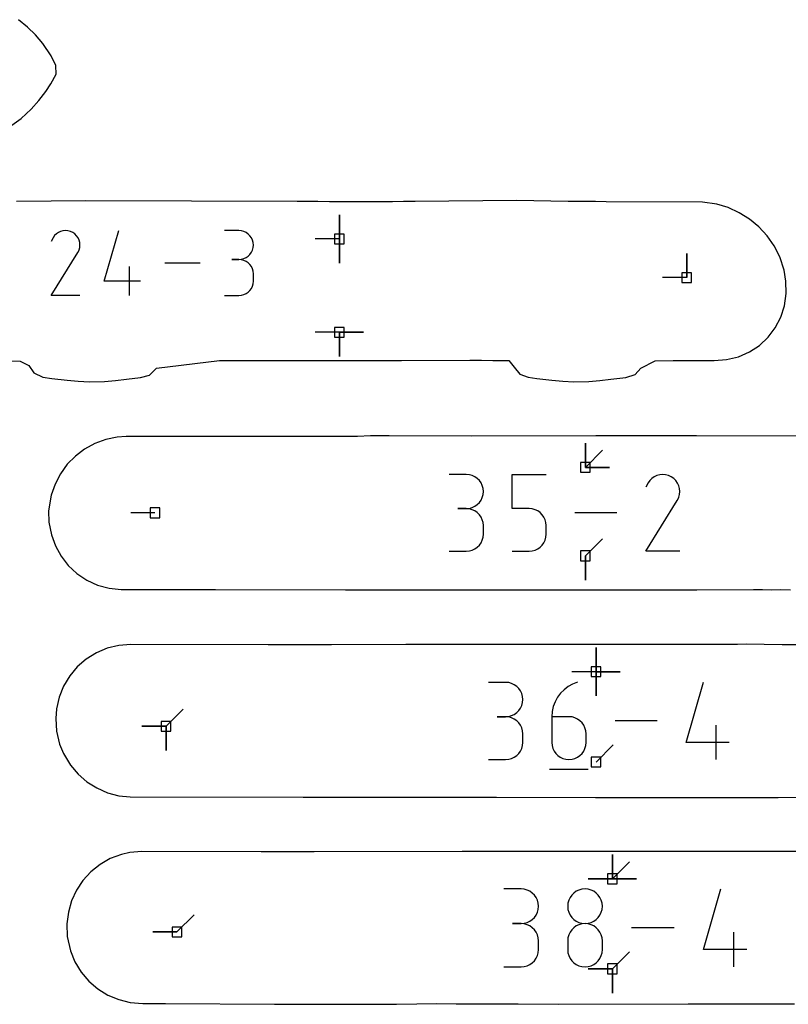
# Model space of a CAD drawing. Extents: x 0 to 600, y 0 to 900.
# Tile 7 of 56: x 84 to 129, y 54 to 113. Entities that reach past the tile are written whole.
import ezdxf

# ---------------------------------------------------------------- set-up
doc = ezdxf.new("R2010")
doc.units = 0

msp = doc.modelspace()

# ---------------------------------------------------------------- linework, layer by layer
at = {"layer": 'annotation', "color": 1}
for p, q in [((103.004908, 99.605162), (103.004908, 101.033912)), ((103.004908, 99.605162), (103.004908, 101.033912)), ((103.004908, 101.033912), (103.004908, 99.605162)), ((103.004908, 99.605162), (103.004908, 101.033912)), ((103.004908, 101.033912), (103.004908, 99.605162)), ((86.296378, 99.903715), (86.189987, 99.798748)), ((86.417249, 99.987064), (86.296378, 99.903715)), ((86.549363, 100.047955), (86.417249, 99.987064)), ((86.689486, 100.085548), (86.549363, 100.047955)), ((86.834381, 100.099001), (86.689486, 100.085548)), ((86.980812, 100.087475), (86.834381, 100.099001)), ((87.125545, 100.050128), (86.980812, 100.087475)), ((87.265343, 99.986121), (87.125545, 100.050128)), ((87.390378, 99.897334), (87.265343, 99.986121)), ((87.265343, 99.986121), (87.265343, 99.986121)), ((89.126245, 97.119087), (89.975959, 100.099095)), ((97.073933, 100.094649), (96.223018, 100.094649)), ((97.226973, 100.080913), (97.073933, 100.094649)), ((97.370977, 100.041326), (97.226973, 100.080913)), ((97.503552, 99.978324), (97.370977, 100.041326)), ((97.622302, 99.894342), (97.503552, 99.978324)), ((86.101311, 99.673005), (85.98957, 99.458654)), ((86.189987, 99.798748), (86.101311, 99.673005)), ((87.49492, 99.790791), (87.390378, 99.897334)), ((87.578041, 99.669756), (87.49492, 99.790791)), ((87.63881, 99.537496), (87.578041, 99.669756)), ((87.676299, 99.397274), (87.63881, 99.537496)), ((87.689577, 99.252358), (87.676299, 99.397274)), ((97.724832, 99.791814), (97.622302, 99.894342)), ((97.808747, 99.673174), (97.724832, 99.791814)), ((97.871652, 99.540858), (97.808747, 99.673174)), ((97.911151, 99.3973), (97.871652, 99.540858)), ((97.924849, 99.244935), (97.911151, 99.3973)), ((103.004908, 99.605162), (101.576158, 99.605162)), ((103.004908, 99.605162), (103.004908, 98.176412)), ((103.004908, 99.605162), (103.004908, 98.176412)), ((103.004908, 98.176412), (103.004908, 99.605162)), ((85.987167, 96.267179), (87.559715, 98.79878)), ((87.559715, 98.79878), (87.561595, 98.801106)), ((87.559715, 98.79878), (87.559715, 98.79878)), ((87.561595, 98.801106), (87.563398, 98.803452)), ((87.563398, 98.803452), (87.565136, 98.805837)), ((87.565136, 98.805837), (87.56682, 98.808282)), ((87.56682, 98.808282), (87.568462, 98.810806)), ((87.568462, 98.810806), (87.570075, 98.813429)), ((87.570075, 98.813429), (87.57167, 98.816171)), ((87.57167, 98.816171), (87.573259, 98.819051)), ((87.573259, 98.819051), (87.574855, 98.822089)), ((87.574855, 98.822089), (87.639785, 98.9615)), ((87.574855, 98.822089), (87.574855, 98.822089)), ((87.639785, 98.9615), (87.677716, 99.106011)), ((87.677716, 99.106011), (87.689577, 99.252358)), ((97.724832, 98.696065), (97.808747, 98.815005)), ((97.808747, 98.815005), (97.871652, 98.947739)), ((97.871652, 98.947739), (97.911151, 99.091854)), ((97.911151, 99.091854), (97.924849, 99.244935)), ((97.924849, 99.244935), (97.924849, 99.244935)), ((123.503675, 97.320788), (123.503675, 98.749538)), ((123.503675, 97.320788), (123.503675, 98.749538)), ((123.503675, 98.749538), (123.503675, 97.320788)), ((94.786421, 98.183152), (92.691212, 98.183152)), ((97.073933, 98.392817), (96.647875, 98.392817)), ((96.647875, 98.392817), (97.073933, 98.392817)), ((97.073933, 98.392817), (97.226973, 98.406557)), ((97.226973, 98.379081), (97.073933, 98.392817)), ((97.073933, 98.392817), (97.073933, 98.392817)), ((97.226973, 98.406557), (97.370977, 98.446167)), ((97.370977, 98.339494), (97.226973, 98.379081)), ((97.370977, 98.446167), (97.503552, 98.509231)), ((97.503552, 98.276493), (97.370977, 98.339494)), ((97.503552, 98.509231), (97.622302, 98.593336)), ((97.622302, 98.19251), (97.503552, 98.276493)), ((97.622302, 98.593336), (97.724832, 98.696065)), ((97.724832, 98.089982), (97.622302, 98.19251)), ((90.616129, 96.26721), (90.616129, 97.969042)), ((97.808747, 97.971342), (97.724832, 98.089982)), ((97.871652, 97.839026), (97.808747, 97.971342)), ((97.911151, 97.695468), (97.871652, 97.839026)), ((97.924849, 97.543103), (97.911151, 97.695468)), ((91.253895, 97.119087), (89.126245, 97.119087)), ((97.911151, 96.964616), (97.924849, 97.117044)), ((97.924849, 97.117044), (97.924849, 97.543103)), ((97.924849, 97.543103), (97.924849, 97.543103)), ((123.503675, 97.320788), (122.074925, 97.320788)), ((97.503552, 96.383602), (97.622302, 96.467558)), ((97.622302, 96.467558), (97.724832, 96.570067)), ((97.724832, 96.570067), (97.808747, 96.688698)), ((97.808747, 96.688698), (97.871652, 96.821024)), ((97.871652, 96.821024), (97.911151, 96.964616)), ((87.688999, 96.267179), (85.987167, 96.267179)), ((96.223018, 96.26733), (97.073933, 96.26733)), ((97.073933, 96.26733), (97.226973, 96.281059)), ((97.073933, 96.26733), (97.073933, 96.26733)), ((97.226973, 96.281059), (97.370977, 96.320625)), ((97.370977, 96.320625), (97.503552, 96.383602)), ((103.004908, 94.095259), (101.576158, 94.095259)), ((103.004908, 94.095259), (104.433658, 94.095259)), ((103.004908, 94.095259), (104.433658, 94.095259)), ((104.433658, 94.095259), (103.004908, 94.095259)), ((103.004908, 94.095259), (103.004908, 92.666509)), ((103.004908, 94.095259), (104.433658, 94.095259)), ((104.433658, 94.095259), (103.004908, 94.095259)), ((103.004908, 94.095259), (103.004908, 92.666509)), ((103.004908, 92.666509), (103.004908, 94.095259)), ((117.521591, 86.125444), (117.521591, 87.554194)), ((117.521591, 86.125444), (117.521591, 87.554194)), ((117.521591, 87.554194), (117.521591, 86.125444)), ((117.521591, 86.125444), (117.521591, 87.554194)), ((117.521591, 87.554194), (117.521591, 86.125444)), ((117.521591, 86.125444), (118.531869, 87.135723)), ((117.521591, 86.125444), (118.950341, 86.125444)), ((117.521591, 86.125444), (118.950341, 86.125444)), ((118.950341, 86.125444), (117.521591, 86.125444)), ((110.494704, 85.706615), (109.489091, 85.706615)), ((110.675566, 85.690381), (110.494704, 85.706615)), ((110.845751, 85.643598), (110.675566, 85.690381)), ((111.002428, 85.569142), (110.845751, 85.643598)), ((111.142767, 85.469891), (111.002428, 85.569142)), ((111.263937, 85.348723), (111.142767, 85.469891)), ((113.198514, 83.695247), (113.198514, 85.711869)), ((113.198514, 85.711869), (115.20974, 85.711869)), ((121.448021, 85.480969), (121.322288, 85.356919)), ((121.590866, 85.579471), (121.448021, 85.480969)), ((121.746999, 85.651432), (121.590866, 85.579471)), ((121.912595, 85.695859), (121.746999, 85.651432)), ((122.083832, 85.711758), (121.912595, 85.695859)), ((122.256886, 85.698136), (122.083832, 85.711758)), ((122.427931, 85.654), (122.256886, 85.698136)), ((122.593144, 85.578356), (122.427931, 85.654)), ((122.74091, 85.473428), (122.593144, 85.578356)), ((122.593144, 85.578356), (122.593144, 85.578356)), ((122.864459, 85.347515), (122.74091, 85.473428)), ((111.363107, 85.208515), (111.263937, 85.348723)), ((111.437448, 85.052144), (111.363107, 85.208515)), ((111.484128, 84.882487), (111.437448, 85.052144)), ((111.500317, 84.702422), (111.484128, 84.882487)), ((121.217491, 85.208315), (121.085435, 84.954995)), ((121.322288, 85.356919), (121.217491, 85.208315)), ((122.962691, 85.204476), (122.864459, 85.347515)), ((123.034508, 85.04817), (122.962691, 85.204476)), ((123.078812, 84.882457), (123.034508, 85.04817)), ((123.094505, 84.711194), (123.078812, 84.882457)), ((111.363107, 84.19433), (111.437448, 84.351196)), ((111.437448, 84.351196), (111.484128, 84.521511)), ((111.484128, 84.521511), (111.500317, 84.702422)), ((111.500317, 84.702422), (111.500317, 84.702422)), ((122.958925, 84.202702), (123.03566, 84.367458)), ((123.03566, 84.367458), (123.080487, 84.538241)), ((123.080487, 84.538241), (123.094505, 84.711194)), ((110.494704, 83.695389), (109.991187, 83.695389)), ((109.991187, 83.695389), (110.494704, 83.695389)), ((110.494704, 83.695389), (110.675566, 83.711626)), ((110.675566, 83.679155), (110.494704, 83.695389)), ((110.494704, 83.695389), (110.494704, 83.695389)), ((110.675566, 83.711626), (110.845751, 83.758437)), ((110.845751, 83.632371), (110.675566, 83.679155)), ((110.845751, 83.758437), (111.002428, 83.832967)), ((111.002428, 83.832967), (111.142767, 83.932361)), ((111.142767, 83.932361), (111.263937, 84.053767)), ((111.263937, 84.053767), (111.363107, 84.19433)), ((114.204127, 83.695247), (113.198514, 83.695247)), ((114.38469, 83.679106), (114.204127, 83.695247)), ((114.554715, 83.632557), (114.38469, 83.679106)), ((121.082595, 81.183307), (122.941034, 84.175155)), ((122.941034, 84.175155), (122.943255, 84.177904)), ((122.941034, 84.175155), (122.941034, 84.175155)), ((122.943255, 84.177904), (122.945386, 84.180677)), ((122.945386, 84.180677), (122.947439, 84.183496)), ((122.947439, 84.183496), (122.94943, 84.186385)), ((122.94943, 84.186385), (122.951371, 84.189368)), ((122.951371, 84.189368), (122.953277, 84.192468)), ((122.953277, 84.192468), (122.955162, 84.195708)), ((122.955162, 84.195708), (122.95704, 84.199112)), ((122.95704, 84.199112), (122.958925, 84.202702)), ((122.958925, 84.202702), (122.958925, 84.202702)), ((92.118993, 83.447606), (90.690243, 83.447606)), ((111.002428, 83.557916), (110.845751, 83.632371)), ((111.142767, 83.458665), (111.002428, 83.557916)), ((111.263937, 83.337497), (111.142767, 83.458665)), ((111.363107, 83.197289), (111.263937, 83.337497)), ((111.437448, 83.040918), (111.363107, 83.197289)), ((114.711346, 83.558405), (114.554715, 83.632557)), ((114.851722, 83.459458), (114.711346, 83.558405)), ((114.972985, 83.338524), (114.851722, 83.459458)), ((115.072278, 83.198409), (114.972985, 83.338524)), ((115.14674, 83.041921), (115.072278, 83.198409)), ((119.384482, 83.447606), (116.908363, 83.447606)), ((111.484128, 82.871261), (111.437448, 83.040918)), ((111.500317, 82.691196), (111.484128, 82.871261)), ((111.500317, 82.187679), (111.500317, 82.691196)), ((111.500317, 82.691196), (111.500317, 82.691196)), ((115.193513, 82.871867), (115.14674, 83.041921)), ((115.20974, 82.691054), (115.193513, 82.871867)), ((115.20974, 82.190093), (115.20974, 82.691054)), ((115.20974, 82.691054), (115.20974, 82.691054)), ((111.437448, 81.837842), (111.484128, 82.007539)), ((111.484128, 82.007539), (111.500317, 82.187679)), ((115.146707, 81.838903), (115.193504, 82.009192)), ((115.193504, 82.009192), (115.20974, 82.190093)), ((117.521776, 80.910567), (118.532055, 81.920846)), ((110.845751, 81.24647), (111.002428, 81.320896)), ((111.002428, 81.320896), (111.142767, 81.420116)), ((111.142767, 81.420116), (111.263937, 81.54126)), ((111.263937, 81.54126), (111.363107, 81.681459)), ((111.363107, 81.681459), (111.437448, 81.837842)), ((114.554601, 81.246356), (114.711219, 81.320848)), ((114.711219, 81.320848), (114.851605, 81.420198)), ((114.851605, 81.420198), (114.972892, 81.541557)), ((114.972892, 81.541557), (115.072214, 81.682075)), ((115.072214, 81.682075), (115.146707, 81.838903)), ((109.489091, 81.183486), (110.494704, 81.183486)), ((110.494704, 81.183486), (110.675566, 81.19971)), ((110.494704, 81.183486), (110.494704, 81.183486)), ((110.675566, 81.19971), (110.845751, 81.24647)), ((113.198514, 81.183344), (114.204127, 81.183344)), ((114.204127, 81.183344), (114.384615, 81.199572)), ((114.204127, 81.183344), (114.204127, 81.183344)), ((114.384615, 81.199572), (114.554601, 81.246356)), ((117.521776, 80.910567), (117.521776, 79.481817)), ((117.521776, 80.910567), (117.521776, 79.481817)), ((117.521776, 79.481817), (117.521776, 80.910567)), ((123.093821, 81.183307), (121.082595, 81.183307)), ((118.153745, 74.072203), (118.153745, 75.500953)), ((118.153745, 74.072203), (118.153745, 75.500953)), ((118.153745, 75.500953), (118.153745, 74.072203)), ((118.153745, 74.072203), (118.153745, 75.500953)), ((118.153745, 75.500953), (118.153745, 74.072203)), ((118.153745, 74.072203), (118.153745, 75.500953)), ((118.153745, 75.500953), (118.153745, 74.072203)), ((118.153745, 74.072203), (116.724995, 74.072203)), ((118.153745, 74.072203), (119.582495, 74.072203)), ((118.153745, 74.072203), (119.582495, 74.072203)), ((119.582495, 74.072203), (118.153745, 74.072203)), ((118.153745, 74.072203), (118.153745, 72.643453)), ((118.153745, 74.072203), (119.582495, 74.072203)), ((119.582495, 74.072203), (118.153745, 74.072203)), ((118.153745, 74.072203), (118.153745, 72.643453)), ((118.153745, 72.643453), (118.153745, 74.072203)), ((112.815111, 73.445869), (111.802651, 73.445869)), ((112.997205, 73.429524), (112.815111, 73.445869)), ((113.168548, 73.382423), (112.997205, 73.429524)), ((113.326292, 73.30746), (113.168548, 73.382423)), ((113.467587, 73.207534), (113.326292, 73.30746)), ((113.589582, 73.085541), (113.467587, 73.207534)), ((116.501969, 73.195883), (116.262438, 73.01525)), ((116.768123, 73.342409), (116.501969, 73.195883)), ((117.058167, 73.451158), (116.768123, 73.342409)), ((117.058167, 73.451158), (117.058167, 73.451158)), ((123.474755, 69.905402), (124.485786, 73.451158)), ((113.689428, 72.944377), (113.589582, 73.085541)), ((113.764274, 72.786941), (113.689428, 72.944377)), ((113.811272, 72.616129), (113.764274, 72.786941)), ((113.827572, 72.434838), (113.811272, 72.616129)), ((116.052262, 72.804182), (115.874173, 72.56635)), ((116.262438, 73.01525), (116.052262, 72.804182)), ((113.689428, 71.923286), (113.764274, 72.08122)), ((113.764274, 72.08122), (113.811272, 72.252695)), ((113.811272, 72.252695), (113.827572, 72.434838)), ((113.827572, 72.434838), (113.827572, 72.434838)), ((115.625185, 72.025078), (115.559751, 71.728981)), ((115.730903, 72.305425), (115.625185, 72.025078)), ((115.874173, 72.56635), (115.730903, 72.305425)), ((92.768784, 70.859466), (93.779063, 71.869745)), ((112.997205, 71.437296), (113.168548, 71.484425)), ((113.168548, 71.484425), (113.326292, 71.559462)), ((113.326292, 71.559462), (113.467587, 71.659534)), ((113.467587, 71.659534), (113.589582, 71.781766)), ((113.589582, 71.781766), (113.689428, 71.923286)), ((115.559751, 71.728981), (115.537332, 71.420805)), ((112.815111, 71.420948), (112.308166, 71.420948)), ((112.308166, 71.420948), (112.815111, 71.420948)), ((112.815111, 71.420948), (112.997205, 71.437296)), ((112.997205, 71.404603), (112.815111, 71.420948)), ((112.815111, 71.420948), (112.815111, 71.420948)), ((113.168548, 71.357501), (112.997205, 71.404603)), ((113.326292, 71.282539), (113.168548, 71.357501)), ((113.467587, 71.182612), (113.326292, 71.282539)), ((113.589582, 71.060619), (113.467587, 71.182612)), ((113.689428, 70.919456), (113.589582, 71.060619)), ((113.764274, 70.76202), (113.689428, 70.919456)), ((115.537332, 71.420805), (115.537332, 69.905402)), ((116.549793, 71.420805), (115.537332, 71.420805)), ((116.731886, 71.404554), (116.549793, 71.420805)), ((116.90323, 71.357688), (116.731886, 71.404554)), ((117.060974, 71.283031), (116.90323, 71.357688)), ((117.202268, 71.183411), (117.060974, 71.283031)), ((117.324263, 71.061653), (117.202268, 71.183411)), ((117.424109, 70.920584), (117.324263, 71.061653)), ((117.498956, 70.76303), (117.424109, 70.920584)), ((121.765423, 71.171478), (119.272443, 71.171478)), ((125.24749, 68.891798), (125.24749, 70.916719)), ((92.768784, 70.859466), (91.340035, 70.859466)), ((92.768784, 70.859466), (91.340035, 70.859466)), ((91.340035, 70.859466), (92.768784, 70.859466)), ((92.768784, 70.859466), (92.768784, 69.430716)), ((92.768784, 70.859466), (92.768784, 69.430716)), ((92.768784, 69.430716), (92.768784, 70.859466)), ((92.768784, 70.859466), (92.768784, 69.430716)), ((92.768784, 69.430716), (92.768784, 70.859466)), ((113.811272, 70.591208), (113.764274, 70.76202)), ((113.827572, 70.409917), (113.811272, 70.591208)), ((113.827572, 69.902972), (113.827572, 70.409917)), ((113.827572, 70.409917), (113.827572, 70.409917)), ((117.545954, 70.591818), (117.498956, 70.76303)), ((117.562253, 70.409774), (117.545954, 70.591818)), ((117.562253, 69.905402), (117.562253, 70.409774)), ((117.562253, 70.409774), (117.562253, 70.409774)), ((113.764274, 69.550753), (113.811272, 69.721605)), ((113.811272, 69.721605), (113.827572, 69.902972)), ((115.537332, 69.905402), (115.537332, 69.905402)), ((115.537332, 69.905402), (115.553678, 69.723269)), ((115.553678, 69.723269), (115.600794, 69.55182)), ((117.498956, 69.55182), (117.545954, 69.723269)), ((117.545954, 69.723269), (117.562253, 69.905402)), ((118.153745, 68.747003), (119.164024, 69.757282)), ((126.006335, 69.905402), (123.474755, 69.905402)), ((113.326292, 69.030286), (113.467587, 69.130182)), ((113.467587, 69.130182), (113.589582, 69.252151)), ((113.589582, 69.252151), (113.689428, 69.393305)), ((113.689428, 69.393305), (113.764274, 69.550753)), ((115.600794, 69.55182), (115.675794, 69.393924)), ((115.675794, 69.393924), (115.775793, 69.252449)), ((115.775793, 69.252449), (115.897906, 69.130265)), ((115.897906, 69.130265), (116.039247, 69.030238)), ((117.060974, 69.030238), (117.202268, 69.130265)), ((117.202268, 69.130265), (117.324263, 69.252449)), ((117.324263, 69.252449), (117.424109, 69.393924)), ((117.424109, 69.393924), (117.498956, 69.55182)), ((111.802651, 68.891941), (112.815111, 68.891941)), ((112.815111, 68.891941), (112.997205, 68.908276)), ((112.815111, 68.891941), (112.815111, 68.891941)), ((112.997205, 68.908276), (113.168548, 68.955354)), ((113.168548, 68.955354), (113.326292, 69.030286)), ((116.039247, 69.030238), (116.196932, 68.955239)), ((116.196932, 68.955239), (116.368076, 68.908136)), ((116.368076, 68.908136), (116.549793, 68.891798)), ((116.549793, 68.891798), (116.731886, 68.908136)), ((116.549793, 68.891798), (116.549793, 68.891798)), ((116.731886, 68.908136), (116.90323, 68.955239)), ((116.90323, 68.955239), (117.060974, 69.030238)), ((115.410524, 68.321877), (117.690205, 68.321877)), ((119.117554, 61.856274), (119.117554, 63.285024)), ((119.117554, 61.856274), (119.117554, 63.285024)), ((119.117554, 63.285024), (119.117554, 61.856274)), ((119.117554, 61.856274), (119.117554, 63.285024)), ((119.117554, 63.285024), (119.117554, 61.856274)), ((119.117554, 61.856274), (119.117554, 63.285024)), ((119.117554, 63.285024), (119.117554, 61.856274)), ((119.117554, 61.856274), (120.127832, 62.866552)), ((119.117554, 61.856274), (117.688804, 61.856274)), ((119.117554, 61.856274), (117.688804, 61.856274)), ((117.688804, 61.856274), (119.117554, 61.856274)), ((119.117554, 61.856274), (120.546304, 61.856274)), ((119.117554, 61.856274), (120.546304, 61.856274)), ((120.546304, 61.856274), (119.117554, 61.856274)), ((119.117554, 61.856274), (120.546304, 61.856274)), ((120.546304, 61.856274), (119.117554, 61.856274)), ((113.727192, 61.261081), (112.704463, 61.261081)), ((113.911132, 61.24457), (113.727192, 61.261081)), ((114.084213, 61.196991), (113.911132, 61.24457)), ((114.243557, 61.121268), (114.084213, 61.196991)), ((114.386284, 61.020328), (114.243557, 61.121268)), ((114.509517, 60.897098), (114.386284, 61.020328)), ((116.841132, 61.020039), (116.717805, 60.896809)), ((116.983898, 61.120979), (116.841132, 61.020039)), ((117.143194, 61.196702), (116.983898, 61.120979)), ((117.316114, 61.244282), (117.143194, 61.196702)), ((117.499749, 61.260792), (117.316114, 61.244282)), ((117.683385, 61.244282), (117.499749, 61.260792)), ((117.499749, 61.260792), (117.499749, 61.260792)), ((117.856305, 61.196702), (117.683385, 61.244282)), ((118.015601, 61.120979), (117.856305, 61.196702)), ((118.158367, 61.020039), (118.015601, 61.120979)), ((118.281694, 60.896809), (118.158367, 61.020039)), ((124.494943, 57.684707), (125.516227, 61.266424)), ((114.610375, 60.754503), (114.509517, 60.897098)), ((114.685981, 60.595471), (114.610375, 60.754503)), ((114.733456, 60.422926), (114.685981, 60.595471)), ((114.74992, 60.239796), (114.733456, 60.422926)), ((116.493523, 60.422637), (116.477021, 60.239507)), ((116.541093, 60.595182), (116.493523, 60.422637)), ((116.616823, 60.754214), (116.541093, 60.595182)), ((116.717805, 60.896809), (116.616823, 60.754214)), ((118.382676, 60.754214), (118.281694, 60.896809)), ((118.458406, 60.595182), (118.382676, 60.754214)), ((118.505976, 60.422637), (118.458406, 60.595182)), ((118.522478, 60.239507), (118.505976, 60.422637)), ((114.610375, 59.723056), (114.685981, 59.882592)), ((114.685981, 59.882592), (114.733456, 60.055806)), ((114.733456, 60.055806), (114.74992, 60.239796)), ((114.74992, 60.239796), (114.74992, 60.239796)), ((116.477021, 60.239507), (116.477021, 60.239507)), ((116.477021, 60.239507), (116.493533, 60.055517)), ((116.493533, 60.055517), (116.541126, 59.882303)), ((116.541126, 59.882303), (116.616887, 59.722767)), ((118.382612, 59.722767), (118.458373, 59.882303)), ((118.458373, 59.882303), (118.505966, 60.055517)), ((118.505966, 60.055517), (118.522478, 60.239507)), ((118.522478, 60.239507), (118.522478, 60.239507)), ((93.417536, 58.72266), (94.427815, 59.732939)), ((113.911132, 59.232137), (114.084213, 59.279745)), ((114.084213, 59.279745), (114.243557, 59.355543)), ((114.243557, 59.355543), (114.386284, 59.456629)), ((114.386284, 59.456629), (114.509517, 59.580101)), ((114.509517, 59.580101), (114.610375, 59.723056)), ((116.616887, 59.722767), (116.7179, 59.579812)), ((116.7179, 59.579812), (116.841251, 59.45634)), ((116.841251, 59.45634), (116.984026, 59.355254)), ((116.984026, 59.355254), (117.14331, 59.279456)), ((117.14331, 59.279456), (117.31619, 59.231848)), ((117.683309, 59.231848), (117.856189, 59.279456)), ((117.856189, 59.279456), (118.015473, 59.355254)), ((118.015473, 59.355254), (118.158248, 59.45634)), ((118.158248, 59.45634), (118.281599, 59.579812)), ((118.281599, 59.579812), (118.382612, 59.722767)), ((93.417536, 58.72266), (91.988786, 58.72266)), ((93.417536, 58.72266), (91.988786, 58.72266)), ((91.988786, 58.72266), (93.417536, 58.72266)), ((113.727192, 59.215623), (113.215105, 59.215623)), ((113.215105, 59.215623), (113.727192, 59.215623)), ((113.727192, 59.215623), (113.911132, 59.232137)), ((113.911132, 59.199113), (113.727192, 59.215623)), ((113.727192, 59.215623), (113.727192, 59.215623)), ((114.084213, 59.151533), (113.911132, 59.199113)), ((114.243557, 59.07581), (114.084213, 59.151533)), ((114.386284, 58.974871), (114.243557, 59.07581)), ((114.509517, 58.85164), (114.386284, 58.974871)), ((114.610375, 58.709046), (114.509517, 58.85164)), ((114.685981, 58.550013), (114.610375, 58.709046)), ((116.616823, 58.707987), (116.541093, 58.548501)), ((116.717805, 58.850906), (116.616823, 58.707987)), ((116.841132, 58.974354), (116.717805, 58.850906)), ((116.983898, 59.075425), (116.841132, 58.974354)), ((117.143194, 59.151216), (116.983898, 59.075425)), ((117.316114, 59.198821), (117.143194, 59.151216)), ((117.499749, 59.215334), (117.316114, 59.198821)), ((117.31619, 59.231848), (117.499749, 59.215334)), ((117.499749, 59.215334), (117.683309, 59.231848)), ((117.683385, 59.19883), (117.499749, 59.215334)), ((117.499749, 59.215334), (117.499749, 59.215334)), ((117.499749, 59.215334), (117.499749, 59.215334)), ((117.856305, 59.151249), (117.683385, 59.19883)), ((118.015601, 59.07549), (117.856305, 59.151249)), ((118.158367, 58.974449), (118.015601, 59.07549)), ((118.281694, 58.851025), (118.158367, 58.974449)), ((118.382676, 58.708115), (118.281694, 58.851025)), ((118.458406, 58.548618), (118.382676, 58.708115)), ((122.768276, 58.963623), (120.250012, 58.963623)), ((126.285657, 56.660823), (126.285657, 58.70628)), ((114.733456, 58.377468), (114.685981, 58.550013)), ((114.74992, 58.194338), (114.733456, 58.377468)), ((114.74992, 57.682252), (114.74992, 58.194338)), ((114.74992, 58.194338), (114.74992, 58.194338)), ((116.493523, 58.375354), (116.477021, 58.19145)), ((116.477021, 58.19145), (116.477021, 57.681963)), ((116.541093, 58.548501), (116.493523, 58.375354)), ((118.505976, 58.37543), (118.458406, 58.548618)), ((118.522478, 58.19145), (118.505976, 58.37543)), ((118.522478, 57.681963), (118.522478, 58.19145)), ((118.522478, 58.19145), (118.522478, 58.19145)), ((114.733456, 57.499046), (114.74992, 57.682252)), ((116.477021, 57.681963), (116.477021, 57.681963)), ((116.477021, 57.681963), (116.493533, 57.498072)), ((118.505966, 57.498072), (118.522478, 57.681963)), ((119.117554, 56.547223), (120.127832, 57.557502)), ((127.052198, 57.684707), (124.494943, 57.684707)), ((114.386284, 56.901625), (114.509517, 57.024831)), ((114.509517, 57.024831), (114.610375, 57.167416)), ((114.610375, 57.167416), (114.685981, 57.326461)), ((114.685981, 57.326461), (114.733456, 57.499046)), ((116.493533, 57.498072), (116.541126, 57.325124)), ((116.541126, 57.325124), (116.616887, 57.165972)), ((116.616887, 57.165972), (116.7179, 57.023473)), ((116.7179, 57.023473), (116.841251, 56.90048)), ((118.158248, 56.90048), (118.281599, 57.023473)), ((118.281599, 57.023473), (118.382612, 57.165972)), ((118.382612, 57.165972), (118.458373, 57.325124)), ((118.458373, 57.325124), (118.505966, 57.498072)), ((112.704463, 56.660967), (113.727192, 56.660967)), ((113.727192, 56.660967), (113.911132, 56.677468)), ((113.727192, 56.660967), (113.727192, 56.660967)), ((113.911132, 56.677468), (114.084213, 56.725024)), ((114.084213, 56.725024), (114.243557, 56.800716)), ((114.243557, 56.800716), (114.386284, 56.901625)), ((116.841251, 56.90048), (116.984026, 56.799849)), ((116.984026, 56.799849), (117.14331, 56.724435)), ((117.14331, 56.724435), (117.31619, 56.677094)), ((117.31619, 56.677094), (117.499749, 56.660679)), ((117.499749, 56.660679), (117.683309, 56.677094)), ((117.499749, 56.660679), (117.499749, 56.660679)), ((117.683309, 56.677094), (117.856189, 56.724435)), ((119.117554, 56.547223), (117.688804, 56.547223)), ((119.117554, 56.547223), (117.688804, 56.547223)), ((117.688804, 56.547223), (119.117554, 56.547223)), ((117.856189, 56.724435), (118.015473, 56.799849)), ((118.015473, 56.799849), (118.158248, 56.90048)), ((119.117554, 56.547223), (119.117554, 55.118473)), ((119.117554, 56.547223), (119.117554, 55.118473)), ((119.117554, 55.118473), (119.117554, 56.547223)), ((119.117554, 56.547223), (119.117554, 55.118473)), ((119.117554, 55.118473), (119.117554, 56.547223))]:
    msp.add_line(p, q, dxfattribs=at)
at = {"layer": 'boundary', "color": 5}
for p, q in [((84.586256, 112.106505), (84.070991, 112.537955)), ((85.064178, 111.636197), (84.586256, 112.106505)), ((85.505962, 111.123832), (85.064178, 111.636197)), ((86.000355, 110.402739), (85.505962, 111.123832)), ((86.26286, 109.84003), (86.000355, 110.402739)), ((86.278434, 109.324583), (86.26286, 109.84003)), ((85.980716, 108.756685), (86.278434, 109.324583)), ((85.680201, 108.310281), (85.980716, 108.756685)), ((85.269062, 107.774268), (85.680201, 108.310281)), ((84.811452, 107.266638), (85.269062, 107.774268)), ((84.215852, 106.718883), (84.811452, 107.266638)), ((83.671224, 106.325066), (84.215852, 106.718883)), ((88.037667, 101.847765), (83.949495, 101.803893)), ((100.517835, 101.811703), (88.037667, 101.847765)), ((101.738647, 101.803198), (100.517835, 101.811703)), ((102.419252, 101.801784), (101.738647, 101.803198)), ((104.120139, 101.801606), (102.419252, 101.801784)), ((106.138412, 101.802499), (104.120139, 101.801606)), ((106.781626, 101.810998), (106.138412, 101.802499)), ((107.482712, 101.806951), (106.781626, 101.810998)), ((113.460813, 101.864732), (107.482712, 101.806951)), ((116.496847, 101.808243), (113.460813, 101.864732)), ((117.362482, 101.811413), (116.496847, 101.808243)), ((118.116395, 101.804009), (117.362482, 101.811413)), ((118.749749, 101.801549), (118.116395, 101.804009)), ((124.426997, 101.782171), (118.749749, 101.801549)), ((125.285532, 101.658114), (124.426997, 101.782171)), ((125.957555, 101.451159), (125.285532, 101.658114)), ((126.601516, 101.153938), (125.957555, 101.451159)), ((127.204727, 100.772752), (126.601516, 101.153938)), ((127.755708, 100.315115), (127.204727, 100.772752)), ((128.243815, 99.789523), (127.755708, 100.315115)), ((128.659104, 99.205521), (128.243815, 99.789523)), ((128.99585, 98.554109), (128.659104, 99.205521)), ((129.249665, 97.757374), (128.99585, 98.554109)), ((129.36217, 97.113422), (129.249665, 97.757374)), ((129.374433, 96.380516), (129.36217, 97.113422)), ((129.270708, 95.665662), (129.374433, 96.380516)), ((129.053766, 94.986425), (129.270708, 95.665662)), ((128.729214, 94.359601), (129.053766, 94.986425)), ((128.305239, 93.800577), (128.729214, 94.359601)), ((127.792522, 93.323056), (128.305239, 93.800577)), ((126.553889, 92.656712), (127.203868, 92.938668)), ((127.203868, 92.938668), (127.792522, 93.323056)), ((83.434728, 92.418965), (84.160199, 92.399233)), ((84.160199, 92.399233), (84.676127, 92.141243)), ((92.207856, 91.988892), (95.927975, 92.427432)), ((95.927975, 92.427432), (98.86606, 92.428382)), ((98.86606, 92.428382), (102.394379, 92.428384)), ((102.394379, 92.428384), (106.670993, 92.428379)), ((106.670993, 92.428379), (110.705974, 92.444486)), ((110.705974, 92.444486), (111.385277, 92.445162)), ((111.385277, 92.445162), (112.066709, 92.443241)), ((112.066709, 92.443241), (112.996142, 92.434227)), ((112.996142, 92.434227), (113.311068, 92.033513)), ((120.799029, 91.989966), (121.637533, 92.420144)), ((121.637533, 92.420144), (122.696252, 92.425425)), ((122.696252, 92.425425), (123.357342, 92.424474)), ((123.357342, 92.424474), (125.131979, 92.424456)), ((125.131979, 92.424456), (125.858419, 92.483919)), ((125.858419, 92.483919), (126.553889, 92.656712)), ((84.676127, 92.141243), (84.964871, 91.699619)), ((91.792469, 91.567753), (92.207856, 91.988892)), ((113.311068, 92.033513), (113.654361, 91.621019)), ((120.455938, 91.610331), (120.799029, 91.989966)), ((84.964871, 91.699619), (85.499591, 91.450606)), ((85.499591, 91.450606), (86.027344, 91.37759)), ((86.027344, 91.37759), (86.944486, 91.274314)), ((86.944486, 91.274314), (87.593021, 91.208071)), ((87.593021, 91.208071), (88.254064, 91.180169)), ((88.254064, 91.180169), (89.136324, 91.193947)), ((89.136324, 91.193947), (89.792157, 91.24642)), ((89.792157, 91.24642), (90.437155, 91.326789)), ((90.437155, 91.326789), (91.273187, 91.424933)), ((91.273187, 91.424933), (91.792469, 91.567753)), ((113.654361, 91.621019), (114.140736, 91.442078)), ((114.140736, 91.442078), (114.647912, 91.376623)), ((114.647912, 91.376623), (115.535075, 91.276815)), ((115.535075, 91.276815), (116.183053, 91.210789)), ((116.183053, 91.210789), (116.844417, 91.182897)), ((116.844417, 91.182897), (117.726498, 91.196583)), ((117.726498, 91.196583), (118.381635, 91.248891)), ((118.381635, 91.248891), (119.026066, 91.328923)), ((119.026066, 91.328923), (119.91124, 91.432473)), ((119.91124, 91.432473), (120.455938, 91.610331)), ((89.209426, 87.771623), (88.565742, 87.538865)), ((89.881482, 87.904555), (89.209426, 87.771623)), ((90.414132, 87.945467), (89.881482, 87.904555)), ((91.596254, 87.951591), (90.414132, 87.945467)), ((95.157796, 87.949487), (91.596254, 87.951591)), ((95.736044, 87.947349), (95.157796, 87.949487)), ((99.917599, 87.948902), (95.736044, 87.947349)), ((104.074471, 87.959268), (99.917599, 87.948902)), ((104.846759, 87.989601), (104.074471, 87.959268)), ((105.949575, 87.996817), (104.846759, 87.989601)), ((110.805132, 87.976115), (105.949575, 87.996817)), ((118.140419, 87.999309), (110.805132, 87.976115)), ((119.156668, 87.997039), (118.140419, 87.999309)), ((119.768563, 87.998565), (119.156668, 87.997039)), ((124.087455, 87.986297), (119.768563, 87.998565)), ((131.006316, 87.966655), (124.087455, 87.986297)), ((87.964064, 87.212205), (87.417503, 86.79944)), ((88.565742, 87.538865), (87.964064, 87.212205)), ((87.417503, 86.79944), (86.937912, 86.309955)), ((86.937912, 86.309955), (86.535867, 85.754623)), ((86.535867, 85.754623), (86.220332, 85.145636)), ((86.220332, 85.145636), (85.998608, 84.496139)), ((85.998608, 84.496139), (85.839296, 83.558243)), ((85.839296, 83.558243), (85.863117, 82.888461)), ((85.863117, 82.888461), (86.002673, 82.141591)), ((86.002673, 82.141591), (86.240177, 81.494458)), ((86.240177, 81.494458), (86.575789, 80.89054)), ((86.575789, 80.89054), (87.003024, 80.344675)), ((87.003024, 80.344675), (87.51278, 79.871104)), ((87.51278, 79.871104), (88.093983, 79.482363)), ((88.093983, 79.482363), (88.733308, 79.18948)), ((88.733308, 79.18948), (89.41621, 79.001229)), ((89.41621, 79.001229), (90.126612, 78.924256)), ((90.126612, 78.924256), (92.740854, 78.918085)), ((92.740854, 78.918085), (94.230163, 78.927708)), ((94.230163, 78.927708), (95.69957, 78.92149)), ((95.69957, 78.92149), (103.361339, 78.912293)), ((103.361339, 78.912293), (103.93073, 78.90546)), ((103.93073, 78.90546), (104.505366, 78.90801)), ((104.505366, 78.90801), (105.129907, 78.909671)), ((105.129907, 78.909671), (110.452355, 78.912345)), ((110.452355, 78.912345), (112.323023, 78.912345)), ((112.323023, 78.912345), (124.105939, 78.912345)), ((124.105939, 78.912345), (127.444417, 78.921808)), ((127.444417, 78.921808), (127.97883, 78.917495)), ((127.97883, 78.917495), (128.518263, 78.911778)), ((128.518263, 78.911778), (129.053436, 78.920763)), ((129.053436, 78.920763), (129.624035, 78.913377)), ((89.984002, 75.624445), (89.303305, 75.46012)), ((90.684492, 75.679505), (89.984002, 75.624445)), ((98.796009, 75.658884), (90.684492, 75.679505)), ((101.83752, 75.668743), (98.796009, 75.658884)), ((102.540301, 75.66386), (101.83752, 75.668743)), ((106.920788, 75.682385), (102.540301, 75.66386)), ((108.785784, 75.678716), (106.920788, 75.682385)), ((109.190482, 75.68409), (108.785784, 75.678716)), ((109.772977, 75.681865), (109.190482, 75.68409)), ((110.560085, 75.684634), (109.772977, 75.681865)), ((122.37477, 75.684638), (110.560085, 75.684634)), ((125.279514, 75.684642), (122.37477, 75.684638)), ((126.490047, 75.684188), (125.279514, 75.684642)), ((127.012189, 75.690353), (126.490047, 75.684188)), ((129.139012, 75.666368), (127.012189, 75.690353)), ((139.279495, 75.681718), (129.139012, 75.666368)), ((88.657677, 75.190238), (88.063322, 74.821371)), ((89.303305, 75.46012), (88.657677, 75.190238)), ((87.535078, 74.362753), (87.085822, 73.825519)), ((88.063322, 74.821371), (87.535078, 74.362753)), ((87.085822, 73.825519), (86.726741, 73.223018)), ((86.726741, 73.223018), (86.466604, 72.569855)), ((86.466604, 72.569855), (86.311895, 71.882143)), ((86.311895, 71.882143), (86.262804, 71.324571)), ((86.262804, 71.324571), (86.311448, 70.574042)), ((86.311448, 70.574042), (86.49136, 69.795884)), ((86.49136, 69.795884), (86.721513, 69.252584)), ((86.721513, 69.252584), (87.132053, 68.561075)), ((87.132053, 68.561075), (87.580149, 68.036375)), ((87.580149, 68.036375), (88.100803, 67.584611)), ((88.100803, 67.584611), (88.682524, 67.215849)), ((88.682524, 67.215849), (89.312495, 66.938682)), ((89.312495, 66.938682), (89.977108, 66.759846)), ((89.977108, 66.759846), (90.663026, 66.684274)), ((90.663026, 66.684274), (100.85648, 66.669111)), ((100.85648, 66.669111), (104.461665, 66.667785)), ((104.461665, 66.667785), (108.672679, 66.666228)), ((108.672679, 66.666228), (112.280438, 66.664888)), ((112.280438, 66.664888), (118.113576, 66.66273)), ((118.113576, 66.66273), (119.23392, 66.659098)), ((119.23392, 66.659098), (128.900692, 66.664071)), ((128.900692, 66.664071), (130.496717, 66.666002)), ((90.638595, 63.410697), (90.134711, 63.288907)), ((91.338385, 63.466047), (90.638595, 63.410697)), ((98.390318, 63.449025), (91.338385, 63.466047)), ((99.854379, 63.456708), (98.390318, 63.449025)), ((101.505044, 63.454934), (99.854379, 63.456708)), ((110.252143, 63.472405), (101.505044, 63.454934)), ((111.10741, 63.465991), (110.252143, 63.472405)), ((126.751049, 63.465993), (111.10741, 63.465991)), ((127.52031, 63.470303), (126.751049, 63.465993)), ((128.039028, 63.471616), (127.52031, 63.470303)), ((137.689048, 63.457154), (128.039028, 63.471616)), ((89.480134, 63.046634), (88.874428, 62.705547)), ((90.134711, 63.288907), (89.480134, 63.046634)), ((88.329897, 62.273212), (87.861361, 61.762212)), ((88.874428, 62.705547), (88.329897, 62.273212)), ((87.861361, 61.762212), (87.479148, 61.185484)), ((87.479148, 61.185484), (87.191698, 60.557498)), ((87.191698, 60.557498), (87.004883, 59.893322)), ((87.004883, 59.893322), (86.90985, 59.193757)), ((86.90985, 59.193757), (86.943824, 58.454693)), ((86.943824, 58.454693), (87.125183, 57.60056)), ((87.125183, 57.60056), (87.396716, 56.95072)), ((87.396716, 56.95072), (87.765889, 56.351001)), ((87.765889, 56.351001), (88.223628, 55.816196)), ((88.223628, 55.816196), (88.753606, 55.363903)), ((88.753606, 55.363903), (89.341249, 55.001436)), ((89.341249, 55.001436), (89.977145, 54.7326)), ((89.977145, 54.7326), (90.647076, 54.564066)), ((90.647076, 54.564066), (91.400691, 54.49569)), ((91.400691, 54.49569), (92.732733, 54.495807)), ((92.732733, 54.495807), (99.17329, 54.456257)), ((99.17329, 54.456257), (106.383022, 54.454842)), ((106.383022, 54.454842), (107.564949, 54.492267)), ((107.564949, 54.492267), (108.716225, 54.493537)), ((108.716225, 54.493537), (109.893227, 54.482276)), ((109.893227, 54.482276), (110.981374, 54.48577)), ((110.981374, 54.48577), (113.556281, 54.483924)), ((113.556281, 54.483924), (115.913571, 54.471153)), ((115.913571, 54.471153), (123.584384, 54.489079)), ((123.584384, 54.489079), (124.33776, 54.490411)), ((124.33776, 54.490411), (125.638756, 54.491354)), ((125.638756, 54.491354), (129.858315, 54.485113))]:
    msp.add_line(p, q, dxfattribs=at)
at = {"layer": 'hole', "color": 5}
for p, q in [((103.290658, 99.890912), (102.719158, 99.890912)), ((102.719158, 99.890912), (102.719158, 99.319412)), ((103.290658, 99.319412), (103.290658, 99.890912)), ((102.719158, 99.319412), (103.290658, 99.319412)), ((123.789425, 97.606538), (123.217925, 97.606538)), ((123.217925, 97.606538), (123.217925, 97.035038)), ((123.789425, 97.035038), (123.789425, 97.606538)), ((123.217925, 97.035038), (123.789425, 97.035038)), ((103.290658, 94.381009), (102.719158, 94.381009)), ((102.719158, 94.381009), (102.719158, 93.809509)), ((103.290658, 93.809509), (103.290658, 94.381009)), ((102.719158, 93.809509), (103.290658, 93.809509)), ((117.807341, 86.411194), (117.235841, 86.411194)), ((117.235841, 86.411194), (117.235841, 85.839694)), ((117.807341, 85.839694), (117.807341, 86.411194)), ((117.235841, 85.839694), (117.807341, 85.839694)), ((92.404743, 83.733356), (91.833243, 83.733356)), ((91.833243, 83.733356), (91.833243, 83.161856)), ((92.404743, 83.161856), (92.404743, 83.733356)), ((91.833243, 83.161856), (92.404743, 83.161856)), ((117.807526, 81.196317), (117.236026, 81.196317)), ((117.236026, 81.196317), (117.236026, 80.624817)), ((117.807526, 80.624817), (117.807526, 81.196317)), ((117.236026, 80.624817), (117.807526, 80.624817)), ((118.439495, 74.357953), (117.867995, 74.357953)), ((117.867995, 74.357953), (117.867995, 73.786453)), ((118.439495, 73.786453), (118.439495, 74.357953)), ((117.867995, 73.786453), (118.439495, 73.786453)), ((93.054534, 71.145216), (92.483034, 71.145216)), ((92.483034, 71.145216), (92.483034, 70.573716)), ((93.054534, 70.573716), (93.054534, 71.145216)), ((92.483034, 70.573716), (93.054534, 70.573716)), ((118.439495, 69.032753), (117.867995, 69.032753)), ((117.867995, 69.032753), (117.867995, 68.461253)), ((118.439495, 68.461253), (118.439495, 69.032753)), ((117.867995, 68.461253), (118.439495, 68.461253)), ((119.403304, 62.142024), (118.831804, 62.142024)), ((118.831804, 62.142024), (118.831804, 61.570524)), ((118.831804, 61.570524), (119.403304, 61.570524)), ((119.403304, 61.570524), (119.403304, 62.142024)), ((93.703286, 59.00841), (93.131786, 59.00841)), ((93.131786, 59.00841), (93.131786, 58.43691)), ((93.703286, 58.43691), (93.703286, 59.00841)), ((93.131786, 58.43691), (93.703286, 58.43691)), ((119.403304, 56.832973), (118.831804, 56.832973)), ((118.831804, 56.832973), (118.831804, 56.261473)), ((119.403304, 56.261473), (119.403304, 56.832973)), ((118.831804, 56.261473), (119.403304, 56.261473))]:
    msp.add_line(p, q, dxfattribs=at)

doc.saveas('drawing.dxf')
